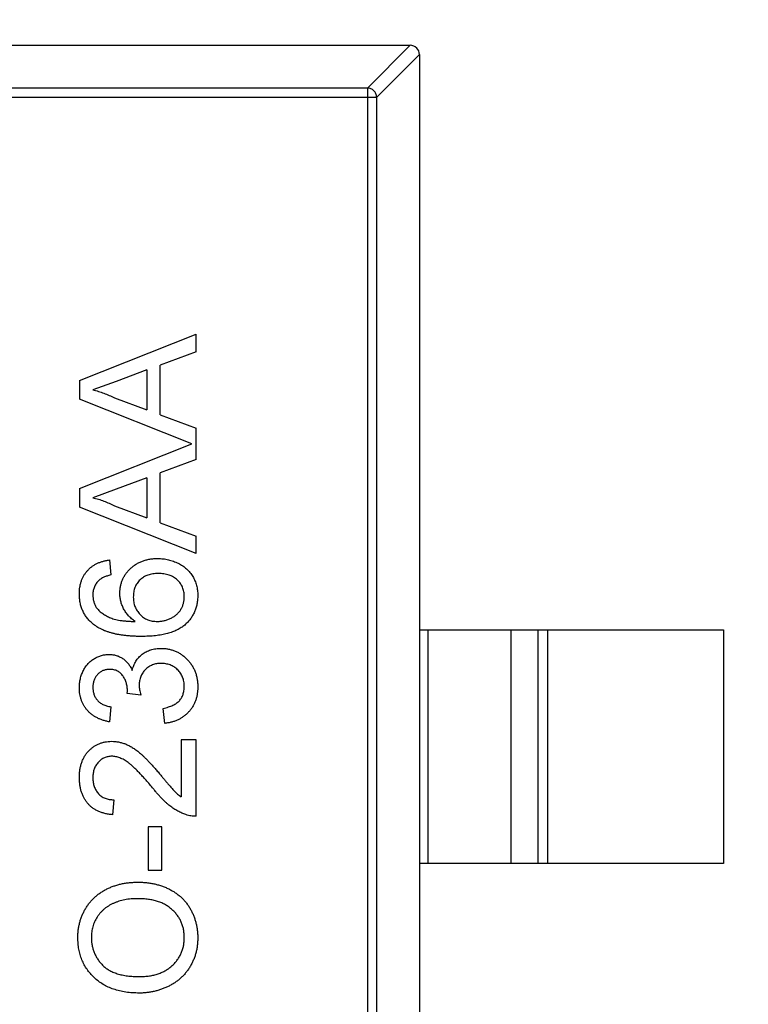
# Model space of a CAD drawing. Header units: millimetres. Extents: x 170 to 326, y 157 to 284.
# Tile 14 of 117: x 239.3 to 240.86, y 218.87 to 220.98. Entities that reach past the tile are written whole.
import ezdxf

# ---------------------------------------------------------------- set-up
doc = ezdxf.new("R2010")
doc.units = ezdxf.units.MM
doc.header["$LTSCALE"] = 30.734
doc.header["$PDMODE"] = 3
doc.header["$PDSIZE"] = 0.3125
doc.layers.get('0').update_dxf_attribs({"linetype": 'CONTINUOUS'})
doc.layers.get('Defpoints').update_dxf_attribs({"linetype": 'CONTINUOUS'})
doc.layers.add('dim', color=6, linetype='CONTINUOUS', lineweight=9)
doc.styles.add('Verdana', font='verdana.ttf', dxfattribs={"height": 2.5})
doc.dimstyles.new('aaaaaaaa 3.0', dxfattribs={"dimtxt": 2.5, "dimasz": 1.5, "dimexe": 1.25, "dimexo": 0.625, "dimtad": 1, "dimdec": 1, "dimzin": 9, "dimdsep": 46, "dimtxsty": 'Verdana', "dimcen": 0, "dimazin": 0, "dimtfac": 1, "dimtofl": 0, "dimtmove": 0, "dimatfit": 3, "dimfxl": 1, "dimlwd": 25, "dimlwe": 25, "dimarcsym": 0})

# ---------------------------------------------------------------- blocks, each defined once
blk = doc.blocks.new('*D18')
at = {"layer": 'Defpoints', "color": 0}
for p in [(225.3984, 231.6515), (245.3985, 231.6513), (245.3985, 205.6798)]:
    blk.add_point(p, dxfattribs=at)
at = {"layer": 'dim', "color": 0, "lineweight": 25}
for p, q in [((225.3984, 231.0265), (225.3984, 204.4298)), ((245.3985, 231.0263), (245.3985, 204.4298)), ((226.8984, 205.6798), (243.8985, 205.6798))]:
    blk.add_line(p, q, dxfattribs=at)
at = {"layer": 'dim', "color": 0}
for points in [[(226.8984, 205.9298), (226.8984, 205.4298), (225.3984, 205.6798)], [(243.8985, 205.4298), (243.8985, 205.9298), (245.3985, 205.6798)]]:
    blk.add_solid(points, dxfattribs=at)
at = {"layer": 'dim', "color": 0, "insert": (235.3985, 207.6069), "char_height": 2.5, "attachment_point": 5, "style": 'Verdana'}
blk.add_mtext('20', dxfattribs=at)

msp = doc.modelspace()

# ---------------------------------------------------------------- linework, layer by layer
at = {"linetype": 'Continuous'}
for p, q in [((238.4775, 220.9262), (240.1375, 220.9262)), ((240.0464, 220.8348), (240.1378, 220.9262)), ((240.1575, 220.9065), (240.0661, 220.8151)), ((240.1575, 220.9062), (240.1575, 217.9462)), ((240.0464, 220.8348), (238.5686, 220.8348)), ((240.0464, 220.8348), (240.0464, 218.0176)), ((238.5489, 220.8151), (240.0661, 220.8151)), ((240.0661, 218.0373), (240.0661, 220.8151)), ((239.4303, 220.2089), (239.6803, 220.3082)), ((239.6803, 220.2708), (239.6803, 220.3082)), ((239.6803, 220.2708), (239.6033, 220.2423)), ((239.5745, 220.2317), (239.5088, 220.2074)), ((239.5745, 220.2317), (239.5745, 220.1464)), ((239.6033, 220.1358), (239.6033, 220.2423)), ((239.4303, 220.2089), (239.4303, 220.1692)), ((239.5088, 220.2074), (239.4591, 220.1891)), ((239.6708, 220.0737), (239.4303, 220.1692)), ((239.5053, 220.172), (239.5745, 220.1464)), ((239.6033, 220.1358), (239.6803, 220.1073)), ((239.6803, 220.04), (239.6803, 220.1073)), ((239.4303, 219.9782), (239.6708, 220.0737)), ((239.6803, 220.04), (239.6033, 220.0116)), ((239.5745, 220.001), (239.5088, 219.9767)), ((239.5745, 220.001), (239.5745, 219.9156)), ((239.6033, 219.905), (239.6033, 220.0116)), ((239.4303, 219.9782), (239.4303, 219.9384)), ((239.5088, 219.9767), (239.4591, 219.9583)), ((239.6803, 219.8391), (239.4303, 219.9384)), ((239.5053, 219.9412), (239.5745, 219.9156)), ((239.6033, 219.905), (239.6803, 219.8766)), ((239.6803, 219.8391), (239.6803, 219.8766)), ((239.4944, 219.8253), (239.4976, 219.7932)), ((240.1575, 219.6762), (240.8075, 219.6762)), ((240.1753, 219.6762), (240.1753, 219.1762)), ((240.3535, 219.1762), (240.3535, 219.6762)), ((240.4115, 219.1762), (240.4115, 219.6762)), ((240.4313, 219.6762), (240.4313, 219.1762)), ((240.8075, 219.6762), (240.8075, 219.1762)), ((239.5328, 219.5398), (239.5332, 219.5444)), ((239.5617, 219.5365), (239.5328, 219.5398)), ((239.4976, 219.5112), (239.4944, 219.4791)), ((239.613, 219.4759), (239.6097, 219.508)), ((239.6482, 219.4407), (239.6482, 219.3184)), ((239.6803, 219.4407), (239.6482, 219.4407)), ((239.6803, 219.2772), (239.6803, 219.4407)), ((239.504, 219.3125), (239.5008, 219.2804)), ((239.5777, 219.2548), (239.5777, 219.1618)), ((239.6065, 219.2548), (239.5777, 219.2548)), ((239.6065, 219.1618), (239.6065, 219.2548)), ((240.8075, 219.1762), (240.1575, 219.1762)), ((239.5777, 219.1618), (239.6065, 219.1618))]:
    msp.add_line(p, q, dxfattribs=at)
msp.add_arc((240.1375, 220.9062), 0.02, 0, 90, dxfattribs=at)
for points, knots in [([(240.0661, 220.8151), (240.066, 220.8176), (240.0648, 220.8227), (240.0604, 220.8292), (240.054, 220.8336), (240.0489, 220.8347), (240.0464, 220.8348)], [0, 0, 0, 0, 0.249032, 0.5, 0.750968, 1, 1, 1, 1]), ([(239.4591, 220.1891), (239.4631, 220.1881), (239.471, 220.1862), (239.4826, 220.1822), (239.4941, 220.1776), (239.5015, 220.1739), (239.5053, 220.172)], [0, 0, 0, 0, 0.247294, 0.495608, 0.746359, 1, 1, 1, 1]), ([(239.4591, 219.9583), (239.4631, 219.9573), (239.471, 219.9554), (239.4826, 219.9514), (239.4941, 219.9468), (239.5015, 219.9431), (239.5053, 219.9412)], [0, 0, 0, 0, 0.247294, 0.495608, 0.746359, 1, 1, 1, 1]), ([(239.4303, 219.7531), (239.4303, 219.7555), (239.4304, 219.7603), (239.4312, 219.7674), (239.4326, 219.774), (239.4344, 219.7804), (239.4368, 219.7864), (239.4397, 219.7921), (239.4432, 219.7974), (239.4472, 219.8023), (239.4517, 219.8069), (239.4566, 219.811), (239.4619, 219.8146), (239.4676, 219.8177), (239.4737, 219.8204), (239.4802, 219.8225), (239.4871, 219.8242), (239.4919, 219.8249), (239.4944, 219.8253)], [0, 0, 0, 0, 0.068499, 0.134572, 0.198208, 0.259784, 0.319951, 0.379508, 0.438814, 0.498497, 0.558182, 0.617438, 0.677522, 0.737959, 0.80033, 0.86409, 0.930622, 1, 1, 1, 1]), ([(239.5168, 219.7546), (239.5169, 219.7571), (239.517, 219.7621), (239.5181, 219.7694), (239.5199, 219.7764), (239.5223, 219.7831), (239.5256, 219.7895), (239.5294, 219.7957), (239.5341, 219.8015), (239.5394, 219.807), (239.5452, 219.812), (239.5515, 219.8165), (239.5582, 219.8202), (239.5654, 219.8232), (239.5729, 219.8256), (239.5809, 219.8273), (239.5893, 219.8283), (239.595, 219.8284), (239.5979, 219.8285)], [0, 0, 0, 0, 0.061347, 0.121203, 0.179863, 0.238152, 0.296252, 0.35519, 0.415676, 0.478379, 0.541524, 0.603977, 0.666513, 0.729491, 0.79371, 0.859736, 0.928449, 1, 1, 1, 1]), ([(239.5979, 219.8285), (239.6018, 219.8284), (239.6094, 219.8281), (239.6206, 219.8261), (239.6315, 219.8229), (239.64, 219.8191), (239.6466, 219.8156), (239.6512, 219.8127), (239.6555, 219.8095), (239.6596, 219.8062), (239.6633, 219.8025), (239.6668, 219.7986), (239.6699, 219.7944), (239.6728, 219.7901), (239.6752, 219.7855), (239.6775, 219.7808), (239.6793, 219.776), (239.6808, 219.771), (239.682, 219.7658), (239.6829, 219.7605), (239.6834, 219.755), (239.6834, 219.7513), (239.6835, 219.7495)], [0, 0, 0, 0, 0.088899, 0.17544, 0.261633, 0.34801, 0.390819, 0.432814, 0.473776, 0.514166, 0.554107, 0.594121, 0.63362, 0.673585, 0.71348, 0.75336, 0.792891, 0.833007, 0.873643, 0.914893, 0.95695, 1, 1, 1, 1]), ([(239.4719, 219.7817), (239.4709, 219.7806), (239.4689, 219.7785), (239.4663, 219.7752), (239.464, 219.7716), (239.4623, 219.7678), (239.4608, 219.7639), (239.4598, 219.7597), (239.4592, 219.7554), (239.4591, 219.7525), (239.4591, 219.751)], [0, 0, 0, 0, 0.128545, 0.252818, 0.375212, 0.497113, 0.618546, 0.742222, 0.869458, 1, 1, 1, 1]), ([(239.4976, 219.7932), (239.4948, 219.7925), (239.4896, 219.7912), (239.4826, 219.7885), (239.4766, 219.7855), (239.4734, 219.7829), (239.4719, 219.7817)], [0, 0, 0, 0, 0.299802, 0.564331, 0.796204, 1, 1, 1, 1]), ([(239.5989, 219.7964), (239.5969, 219.7964), (239.593, 219.7963), (239.5873, 219.7956), (239.5819, 219.7946), (239.5768, 219.7931), (239.5721, 219.7912), (239.5677, 219.7889), (239.5636, 219.7861), (239.5599, 219.7829), (239.5565, 219.7793), (239.5536, 219.7754), (239.5511, 219.7713), (239.5491, 219.7668), (239.5475, 219.7619), (239.5465, 219.7568), (239.5457, 219.7514), (239.5457, 219.7477), (239.5456, 219.7457)], [0, 0, 0, 0, 0.072229, 0.141252, 0.207439, 0.270245, 0.331238, 0.391254, 0.450152, 0.509008, 0.567734, 0.625726, 0.683708, 0.742407, 0.803094, 0.865865, 0.931379, 1, 1, 1, 1]), ([(239.6546, 219.747), (239.6546, 219.7488), (239.6545, 219.7523), (239.6537, 219.7574), (239.6526, 219.7623), (239.651, 219.7669), (239.6488, 219.7712), (239.6463, 219.7753), (239.6432, 219.7792), (239.6397, 219.7827), (239.6358, 219.7859), (239.6315, 219.7887), (239.6269, 219.7912), (239.6219, 219.7931), (239.6167, 219.7946), (239.6111, 219.7957), (239.6051, 219.7963), (239.601, 219.7964), (239.5989, 219.7964)], [0, 0, 0, 0, 0.063965, 0.124854, 0.184383, 0.242748, 0.2999, 0.357059, 0.415719, 0.475258, 0.535508, 0.596291, 0.657728, 0.721052, 0.786261, 0.853834, 0.925318, 1, 1, 1, 1]), ([(239.4587, 219.6891), (239.4564, 219.6911), (239.4519, 219.6951), (239.4461, 219.7019), (239.4412, 219.7091), (239.4372, 219.7169), (239.4341, 219.7253), (239.4318, 219.7341), (239.4305, 219.7434), (239.4303, 219.7498), (239.4303, 219.7531)], [0, 0, 0, 0, 0.125625, 0.247619, 0.368528, 0.488104, 0.609878, 0.735382, 0.864448, 1, 1, 1, 1]), ([(239.4591, 219.751), (239.4592, 219.7486), (239.4593, 219.7438), (239.4608, 219.7368), (239.4631, 219.73), (239.4654, 219.7258), (239.4665, 219.7237)], [0, 0, 0, 0, 0.252584, 0.499095, 0.747119, 1, 1, 1, 1]), ([(239.5498, 219.6939), (239.5471, 219.6958), (239.5419, 219.6995), (239.5351, 219.706), (239.5294, 219.7131), (239.5248, 219.7208), (239.5212, 219.729), (239.5187, 219.7373), (239.5171, 219.7459), (239.5169, 219.7517), (239.5168, 219.7546)], [0, 0, 0, 0, 0.13549, 0.265229, 0.390778, 0.51542, 0.638317, 0.759642, 0.878902, 1, 1, 1, 1]), ([(239.5456, 219.7457), (239.5457, 219.744), (239.5457, 219.7405), (239.5465, 219.7354), (239.5476, 219.7304), (239.5491, 219.7257), (239.5511, 219.7212), (239.5536, 219.7168), (239.5565, 219.7128), (239.5599, 219.7089), (239.5635, 219.7053), (239.5675, 219.7022), (239.5718, 219.6997), (239.5763, 219.6975), (239.5812, 219.6959), (239.5863, 219.6947), (239.5917, 219.694), (239.5954, 219.6939), (239.5973, 219.6939)], [0, 0, 0, 0, 0.064812, 0.127718, 0.189086, 0.249562, 0.309738, 0.370215, 0.431085, 0.493911, 0.55657, 0.617553, 0.678119, 0.739063, 0.801665, 0.864956, 0.93089, 1, 1, 1, 1]), ([(239.6835, 219.7495), (239.6834, 219.7463), (239.6832, 219.7401), (239.6819, 219.731), (239.6797, 219.7224), (239.6766, 219.7142), (239.6727, 219.7065), (239.6678, 219.6992), (239.6621, 219.6924), (239.6555, 219.686), (239.6479, 219.6803), (239.6391, 219.6753), (239.6292, 219.6711), (239.6182, 219.6677), (239.606, 219.6651), (239.5927, 219.6632), (239.5784, 219.662), (239.5684, 219.6619), (239.5632, 219.6618)], [0, 0, 0, 0, 0.056157, 0.110133, 0.162537, 0.213912, 0.265146, 0.31651, 0.369179, 0.423123, 0.479276, 0.538691, 0.601978, 0.670125, 0.74365, 0.82281, 0.908261, 1, 1, 1, 1]), ([(239.5973, 219.6939), (239.5998, 219.694), (239.6048, 219.6941), (239.6122, 219.6955), (239.6194, 219.6977), (239.6264, 219.7007), (239.6328, 219.7045), (239.6386, 219.7089), (239.6435, 219.714), (239.6476, 219.7196), (239.6507, 219.7258), (239.653, 219.7325), (239.6544, 219.7396), (239.6545, 219.7445), (239.6546, 219.747)], [0, 0, 0, 0, 0.086177, 0.171222, 0.257573, 0.34515, 0.431508, 0.513644, 0.593539, 0.672806, 0.752058, 0.831493, 0.913823, 1, 1, 1, 1]), ([(239.4665, 219.7237), (239.4682, 219.7216), (239.4718, 219.7173), (239.4784, 219.7117), (239.486, 219.7067), (239.4931, 219.703), (239.4995, 219.7004), (239.505, 219.6988), (239.5111, 219.6973), (239.5177, 219.6961), (239.5249, 219.6952), (239.5327, 219.6944), (239.541, 219.694), (239.5468, 219.6939), (239.5498, 219.6939)], [0, 0, 0, 0, 0.088609, 0.181893, 0.280787, 0.38702, 0.444107, 0.506454, 0.574396, 0.647656, 0.726426, 0.811458, 0.90278, 1, 1, 1, 1]), ([(239.5632, 219.6618), (239.5603, 219.6618), (239.5545, 219.6618), (239.546, 219.6622), (239.5377, 219.6627), (239.5298, 219.6635), (239.5222, 219.6644), (239.5149, 219.6656), (239.5079, 219.6669), (239.5012, 219.6686), (239.4948, 219.6704), (239.4887, 219.6724), (239.4829, 219.6746), (239.4775, 219.6771), (239.4723, 219.6797), (239.4675, 219.6826), (239.4629, 219.6857), (239.4601, 219.6879), (239.4587, 219.6891)], [0, 0, 0, 0, 0.080034, 0.157854, 0.232564, 0.304731, 0.374384, 0.441663, 0.506048, 0.568692, 0.628715, 0.687238, 0.743227, 0.797567, 0.850239, 0.901629, 0.951067, 1, 1, 1, 1]), ([(239.5434, 219.5892), (239.5438, 219.591), (239.5447, 219.5946), (239.5466, 219.5996), (239.5487, 219.6044), (239.5512, 219.6089), (239.554, 219.613), (239.5572, 219.6169), (239.5608, 219.6204), (239.5646, 219.6237), (239.5688, 219.6267), (239.5732, 219.6292), (239.5779, 219.6313), (239.5828, 219.6332), (239.588, 219.6345), (239.5935, 219.6354), (239.5992, 219.6361), (239.6031, 219.6361), (239.605, 219.6362)], [0, 0, 0, 0, 0.065828, 0.128938, 0.190858, 0.251186, 0.310974, 0.37005, 0.429672, 0.489507, 0.549975, 0.610075, 0.670915, 0.732909, 0.796711, 0.861825, 0.929892, 1, 1, 1, 1]), ([(239.605, 219.6362), (239.6077, 219.6361), (239.613, 219.636), (239.6208, 219.6349), (239.6282, 219.633), (239.6354, 219.6304), (239.6423, 219.6272), (239.6488, 219.6231), (239.655, 219.6183), (239.6608, 219.6129), (239.6661, 219.6069), (239.6707, 219.6004), (239.6747, 219.5936), (239.6779, 219.5864), (239.6804, 219.5788), (239.6822, 219.5708), (239.6833, 219.5623), (239.6834, 219.5566), (239.6835, 219.5537)], [0, 0, 0, 0, 0.063503, 0.124805, 0.18492, 0.244376, 0.303775, 0.364133, 0.425376, 0.488388, 0.551743, 0.61386, 0.67564, 0.737737, 0.800417, 0.864658, 0.930985, 1, 1, 1, 1]), ([(239.4303, 219.5522), (239.4304, 219.5555), (239.4306, 219.5619), (239.4322, 219.5713), (239.4349, 219.5803), (239.4387, 219.5889), (239.4433, 219.5968), (239.4488, 219.6038), (239.4551, 219.6097), (239.4622, 219.6146), (239.4697, 219.6185), (239.4775, 219.6213), (239.4856, 219.623), (239.4911, 219.6232), (239.4938, 219.6234)], [0, 0, 0, 0, 0.092054, 0.181008, 0.26913, 0.357137, 0.443549, 0.526433, 0.607453, 0.688385, 0.767854, 0.845531, 0.922529, 1, 1, 1, 1]), ([(239.4938, 219.6234), (239.4964, 219.6232), (239.5015, 219.623), (239.509, 219.6214), (239.5161, 219.6186), (239.5229, 219.6149), (239.5291, 219.61), (239.5346, 219.6041), (239.5395, 219.5971), (239.5421, 219.5919), (239.5434, 219.5892)], [0, 0, 0, 0, 0.121951, 0.240787, 0.35855, 0.479066, 0.601519, 0.727551, 0.859932, 1, 1, 1, 1]), ([(239.4949, 219.5913), (239.4936, 219.5913), (239.4911, 219.5912), (239.4875, 219.5907), (239.484, 219.5899), (239.4807, 219.5887), (239.4776, 219.5872), (239.4746, 219.5853), (239.4718, 219.5832), (239.4692, 219.5806), (239.4668, 219.5779), (239.4648, 219.575), (239.463, 219.5718), (239.4616, 219.5685), (239.4605, 219.5649), (239.4597, 219.5612), (239.4592, 219.5573), (239.4591, 219.5546), (239.4591, 219.5532)], [0, 0, 0, 0, 0.065093, 0.127304, 0.188122, 0.247131, 0.306077, 0.365678, 0.426103, 0.487841, 0.550317, 0.611805, 0.672737, 0.734883, 0.79768, 0.862475, 0.929775, 1, 1, 1, 1]), ([(239.5332, 219.5444), (239.5331, 219.5474), (239.5328, 219.5532), (239.531, 219.5616), (239.5281, 219.5696), (239.5247, 219.5757), (239.5214, 219.5803), (239.5185, 219.5832), (239.5154, 219.5858), (239.5119, 219.5878), (239.5081, 219.5894), (239.5039, 219.5905), (239.4995, 219.5912), (239.4964, 219.5913), (239.4949, 219.5913)], [0, 0, 0, 0, 0.129789, 0.254605, 0.378435, 0.50292, 0.565018, 0.624848, 0.683448, 0.742765, 0.802757, 0.86522, 0.930779, 1, 1, 1, 1]), ([(239.6048, 219.6041), (239.6031, 219.6041), (239.5999, 219.604), (239.5951, 219.6034), (239.5906, 219.6024), (239.5863, 219.6009), (239.5823, 219.599), (239.5784, 219.5968), (239.5748, 219.594), (239.5714, 219.5909), (239.5683, 219.5876), (239.5656, 219.5839), (239.5633, 219.58), (239.5615, 219.5759), (239.56, 219.5715), (239.559, 219.567), (239.5584, 219.5622), (239.5583, 219.5589), (239.5583, 219.5572)], [0, 0, 0, 0, 0.067051, 0.13118, 0.193722, 0.254499, 0.314763, 0.375117, 0.436023, 0.498297, 0.560571, 0.621619, 0.681973, 0.742853, 0.804272, 0.867473, 0.932273, 1, 1, 1, 1]), ([(239.6546, 219.5548), (239.6546, 219.5567), (239.6545, 219.5602), (239.6538, 219.5654), (239.6527, 219.5703), (239.6511, 219.575), (239.6491, 219.5793), (239.6466, 219.5834), (239.6437, 219.5872), (239.6403, 219.5907), (239.6367, 219.5938), (239.6328, 219.5966), (239.6286, 219.5989), (239.6243, 219.6009), (239.6197, 219.6023), (239.6149, 219.6033), (239.6099, 219.604), (239.6065, 219.6041), (239.6048, 219.6041)], [0, 0, 0, 0, 0.069461, 0.135658, 0.19962, 0.261651, 0.322053, 0.38234, 0.443223, 0.50493, 0.56682, 0.6276, 0.687476, 0.747351, 0.808174, 0.870133, 0.933721, 1, 1, 1, 1]), ([(239.4944, 219.4791), (239.4919, 219.4796), (239.487, 219.4806), (239.48, 219.4826), (239.4734, 219.4851), (239.4673, 219.488), (239.4615, 219.4913), (239.4563, 219.4951), (239.4514, 219.4993), (239.447, 219.5039), (239.443, 219.5089), (239.4396, 219.5142), (239.4367, 219.5198), (239.4344, 219.5257), (239.4325, 219.5319), (239.4312, 219.5385), (239.4304, 219.5453), (239.4303, 219.5499), (239.4303, 219.5522)], [0, 0, 0, 0, 0.071036, 0.139343, 0.204958, 0.268332, 0.330129, 0.390664, 0.450861, 0.510587, 0.570374, 0.629455, 0.687994, 0.747581, 0.807839, 0.870034, 0.93381, 1, 1, 1, 1]), ([(239.4591, 219.5532), (239.4592, 219.5506), (239.4594, 219.5454), (239.4613, 219.538), (239.4643, 219.5312), (239.4679, 219.5263), (239.4712, 219.5227), (239.4741, 219.5203), (239.4773, 219.5182), (239.4808, 219.5162), (239.4845, 219.5146), (239.4886, 219.5131), (239.493, 219.512), (239.496, 219.5115), (239.4976, 219.5112)], [0, 0, 0, 0, 0.127797, 0.246795, 0.362284, 0.477652, 0.536237, 0.59559, 0.656344, 0.719085, 0.784349, 0.852876, 0.924551, 1, 1, 1, 1]), ([(239.5583, 219.5572), (239.5583, 219.5558), (239.5584, 219.5527), (239.5591, 219.5477), (239.5601, 219.5423), (239.5611, 219.5385), (239.5617, 219.5365)], [0, 0, 0, 0, 0.209403, 0.444401, 0.708272, 1, 1, 1, 1]), ([(239.6097, 219.508), (239.6117, 219.5084), (239.6154, 219.5092), (239.6207, 219.5108), (239.6257, 219.5125), (239.6302, 219.5146), (239.6343, 219.5166), (239.638, 219.519), (239.6413, 219.5215), (239.6441, 219.5243), (239.6466, 219.5273), (239.6488, 219.5305), (239.6506, 219.534), (239.652, 219.5377), (239.6532, 219.5417), (239.654, 219.5458), (239.6545, 219.5503), (239.6546, 219.5533), (239.6546, 219.5548)], [0, 0, 0, 0, 0.082566, 0.15976, 0.233155, 0.301356, 0.365752, 0.426437, 0.484185, 0.539549, 0.593156, 0.647048, 0.701446, 0.757, 0.81384, 0.873058, 0.934963, 1, 1, 1, 1]), ([(239.6835, 219.5537), (239.6834, 219.5511), (239.6833, 219.5459), (239.6823, 219.5383), (239.6809, 219.5311), (239.6786, 219.5242), (239.6759, 219.5176), (239.6725, 219.5115), (239.6685, 219.5056), (239.6639, 219.5001), (239.6588, 219.4951), (239.6534, 219.4906), (239.6475, 219.4867), (239.6413, 219.4833), (239.6347, 219.4806), (239.6278, 219.4785), (239.6205, 219.4768), (239.6155, 219.4762), (239.613, 219.4759)], [0, 0, 0, 0, 0.067794, 0.133464, 0.196934, 0.258481, 0.319787, 0.380431, 0.44099, 0.502867, 0.564806, 0.625526, 0.685604, 0.746041, 0.807347, 0.869717, 0.93379, 1, 1, 1, 1]), ([(239.4303, 219.3605), (239.4303, 219.3634), (239.4304, 219.3691), (239.4314, 219.3773), (239.4329, 219.385), (239.4351, 219.3923), (239.4379, 219.3991), (239.4413, 219.4055), (239.4453, 219.4114), (239.45, 219.4168), (239.4551, 219.4216), (239.4605, 219.4259), (239.4662, 219.4294), (239.4722, 219.4324), (239.4786, 219.4347), (239.4852, 219.4362), (239.4921, 219.4373), (239.4969, 219.4374), (239.4993, 219.4375)], [0, 0, 0, 0, 0.074712, 0.145539, 0.213339, 0.278615, 0.342094, 0.40389, 0.465063, 0.526577, 0.587328, 0.64638, 0.704345, 0.761672, 0.819418, 0.878039, 0.937796, 1, 1, 1, 1]), ([(239.4993, 219.4375), (239.5017, 219.4374), (239.5067, 219.4372), (239.5141, 219.4362), (239.5214, 219.4343), (239.5288, 219.4319), (239.5361, 219.4285), (239.5436, 219.4243), (239.5513, 219.4191), (239.5578, 219.4141), (239.5633, 219.4094), (239.5678, 219.4052), (239.5726, 219.4004), (239.5778, 219.3952), (239.5833, 219.3892), (239.5892, 219.3827), (239.5954, 219.3756), (239.5997, 219.3706), (239.6018, 219.3681)], [0, 0, 0, 0, 0.057945, 0.116018, 0.174826, 0.234683, 0.296827, 0.364061, 0.436192, 0.51426, 0.556976, 0.604856, 0.657675, 0.715751, 0.77884, 0.847501, 0.921228, 1, 1, 1, 1]), ([(239.4996, 219.4054), (239.4982, 219.4054), (239.4954, 219.4053), (239.4914, 219.4047), (239.4875, 219.4037), (239.4838, 219.4023), (239.4803, 219.4006), (239.4769, 219.3983), (239.4737, 219.3958), (239.4708, 219.3928), (239.468, 219.3896), (239.4657, 219.386), (239.4636, 219.3822), (239.4619, 219.3782), (239.4607, 219.374), (239.4598, 219.3695), (239.4592, 219.3647), (239.4591, 219.3615), (239.4591, 219.3598)], [0, 0, 0, 0, 0.061762, 0.121174, 0.179421, 0.236843, 0.294322, 0.353191, 0.412721, 0.474522, 0.537057, 0.599591, 0.662367, 0.725246, 0.790316, 0.857724, 0.927232, 1, 1, 1, 1]), ([(239.5868, 219.3382), (239.5841, 219.3414), (239.5788, 219.3476), (239.5711, 219.3564), (239.5639, 219.3643), (239.5572, 219.3714), (239.5509, 219.3777), (239.5451, 219.3832), (239.5399, 219.3879), (239.535, 219.3918), (239.5304, 219.395), (239.5259, 219.3978), (239.5214, 219.4001), (239.517, 219.402), (239.5126, 219.4036), (239.5082, 219.4046), (239.5039, 219.4053), (239.501, 219.4054), (239.4996, 219.4054)], [0, 0, 0, 0, 0.11141, 0.214526, 0.309417, 0.396087, 0.474284, 0.544374, 0.60642, 0.660582, 0.709794, 0.756451, 0.800767, 0.843168, 0.884295, 0.923885, 0.962359, 1, 1, 1, 1]), ([(239.5008, 219.2804), (239.498, 219.2807), (239.4925, 219.2814), (239.4847, 219.283), (239.4774, 219.2852), (239.4705, 219.2879), (239.4642, 219.2912), (239.4583, 219.295), (239.453, 219.2994), (239.4482, 219.3044), (239.444, 219.3098), (239.4403, 219.3157), (239.4372, 219.3221), (239.4346, 219.329), (239.4327, 219.3362), (239.4313, 219.3439), (239.4304, 219.3521), (239.4303, 219.3577), (239.4303, 219.3605)], [0, 0, 0, 0, 0.070675, 0.137493, 0.201473, 0.262869, 0.32255, 0.380737, 0.43822, 0.495487, 0.553484, 0.611346, 0.670644, 0.731587, 0.794183, 0.859445, 0.928208, 1, 1, 1, 1]), ([(239.4591, 219.3598), (239.4591, 219.3581), (239.4592, 219.3547), (239.4598, 219.3497), (239.4607, 219.345), (239.462, 219.3405), (239.4637, 219.3364), (239.4658, 219.3325), (239.4681, 219.3288), (239.471, 219.3254), (239.4741, 219.3224), (239.4775, 219.3197), (239.4812, 219.3175), (239.4852, 219.3157), (239.4895, 219.3143), (239.4941, 219.3132), (239.4989, 219.3126), (239.5023, 219.3125), (239.504, 219.3125)], [0, 0, 0, 0, 0.070696, 0.138358, 0.20337, 0.2657, 0.327256, 0.386512, 0.445858, 0.505173, 0.56378, 0.622343, 0.680824, 0.739795, 0.800801, 0.864239, 0.930631, 1, 1, 1, 1]), ([(239.6018, 219.3681), (239.6036, 219.3659), (239.607, 219.3617), (239.6119, 219.3558), (239.6165, 219.3505), (239.6204, 219.3456), (239.624, 219.3415), (239.6271, 219.3379), (239.6298, 219.3349), (239.6339, 219.3304), (239.6398, 219.3246), (239.6455, 219.3204), (239.6482, 219.3184)], [0, 0, 0, 0, 0.1242, 0.23683, 0.339495, 0.431254, 0.511455, 0.581223, 0.640495, 0.688308, 0.850333, 1, 1, 1, 1]), ([(239.658, 219.2806), (239.6551, 219.2816), (239.6491, 219.2838), (239.6405, 219.2881), (239.632, 219.2933), (239.625, 219.2983), (239.6194, 219.3029), (239.6151, 219.3067), (239.6106, 219.311), (239.6061, 219.3157), (239.6014, 219.3207), (239.5966, 219.3262), (239.5917, 219.332), (239.5884, 219.3361), (239.5868, 219.3382)], [0, 0, 0, 0, 0.100388, 0.204407, 0.310686, 0.422157, 0.480685, 0.543238, 0.6095, 0.679555, 0.753841, 0.831641, 0.913813, 1, 1, 1, 1]), ([(239.6803, 219.2772), (239.6784, 219.2772), (239.6746, 219.2772), (239.6689, 219.2778), (239.6634, 219.2788), (239.6598, 219.28), (239.658, 219.2806)], [0, 0, 0, 0, 0.252643, 0.50444, 0.750407, 1, 1, 1, 1]), ([(239.4271, 219.0177), (239.4271, 219.0206), (239.4272, 219.0262), (239.4279, 219.0344), (239.4293, 219.0425), (239.4311, 219.0504), (239.4334, 219.058), (239.4362, 219.0655), (239.4396, 219.0727), (239.4434, 219.0797), (239.4477, 219.0864), (239.4524, 219.0926), (239.4576, 219.0985), (239.463, 219.104), (239.469, 219.1091), (239.4753, 219.1137), (239.4821, 219.118), (239.4892, 219.1218), (239.4966, 219.1252), (239.5044, 219.1281), (239.5123, 219.1306), (239.5205, 219.1327), (239.529, 219.1342), (239.5376, 219.1354), (239.5466, 219.136), (239.5526, 219.1361), (239.5557, 219.1362)], [0, 0, 0, 0, 0.043099, 0.085587, 0.126908, 0.167967, 0.20845, 0.249025, 0.289281, 0.33001, 0.370598, 0.410466, 0.450033, 0.489688, 0.529116, 0.569037, 0.609703, 0.650759, 0.692509, 0.734219, 0.776707, 0.819552, 0.863351, 0.907839, 0.953334, 1, 1, 1, 1]), ([(239.5557, 219.1362), (239.5588, 219.1361), (239.5649, 219.136), (239.574, 219.1353), (239.5828, 219.1341), (239.5913, 219.1325), (239.5997, 219.1303), (239.6078, 219.1277), (239.6156, 219.1246), (239.6231, 219.121), (239.6303, 219.1171), (239.6371, 219.1126), (239.6434, 219.1078), (239.6493, 219.1027), (239.6547, 219.097), (239.6597, 219.091), (239.6643, 219.0846), (239.6683, 219.0778), (239.6718, 219.0708), (239.6749, 219.0636), (239.6776, 219.0563), (239.6797, 219.0488), (239.6814, 219.0412), (239.6826, 219.0334), (239.6833, 219.0256), (239.6834, 219.0203), (239.6835, 219.0176)], [0, 0, 0, 0, 0.04756, 0.093962, 0.139112, 0.183626, 0.227457, 0.270703, 0.313611, 0.35626, 0.398366, 0.439557, 0.480045, 0.519888, 0.559658, 0.599421, 0.639208, 0.679668, 0.72002, 0.759859, 0.79956, 0.839199, 0.878956, 0.918794, 0.959083, 1, 1, 1, 1]), ([(239.5554, 219.1009), (239.5529, 219.1009), (239.5481, 219.1009), (239.5409, 219.1003), (239.534, 219.0996), (239.5273, 219.0985), (239.5209, 219.097), (239.5147, 219.0953), (239.5087, 219.0933), (239.503, 219.0909), (239.4975, 219.0883), (239.4924, 219.0853), (239.4876, 219.082), (239.483, 219.0786), (239.4789, 219.0747), (239.475, 219.0706), (239.4715, 219.0661), (239.4682, 219.0614), (239.4653, 219.0565), (239.4628, 219.0515), (239.4606, 219.0463), (239.4589, 219.0409), (239.4576, 219.0353), (239.4566, 219.0297), (239.456, 219.0239), (239.4559, 219.0199), (239.4559, 219.0179)], [0, 0, 0, 0, 0.050852, 0.099752, 0.147438, 0.194086, 0.239171, 0.28334, 0.326577, 0.368936, 0.410572, 0.451051, 0.490877, 0.530044, 0.568937, 0.607578, 0.64642, 0.685679, 0.724799, 0.763513, 0.802173, 0.84074, 0.879649, 0.919071, 0.959098, 1, 1, 1, 1]), ([(239.6546, 219.0174), (239.6545, 219.0204), (239.6544, 219.0262), (239.6532, 219.0348), (239.6511, 219.0429), (239.6483, 219.0507), (239.6446, 219.058), (239.6402, 219.0649), (239.6349, 219.0714), (239.6289, 219.0775), (239.622, 219.083), (239.6145, 219.0879), (239.6063, 219.0919), (239.5975, 219.0953), (239.5879, 219.0978), (239.5776, 219.0996), (239.5667, 219.1007), (239.5593, 219.1009), (239.5554, 219.1009)], [0, 0, 0, 0, 0.061055, 0.119545, 0.176806, 0.232956, 0.288583, 0.344667, 0.401662, 0.46054, 0.520477, 0.581213, 0.643431, 0.707961, 0.775371, 0.846414, 0.921152, 1, 1, 1, 1]), ([(239.5586, 218.899), (239.5536, 218.8991), (239.5438, 218.8992), (239.5296, 218.9008), (239.5162, 218.9034), (239.5036, 218.9071), (239.4919, 218.9117), (239.481, 218.9174), (239.471, 218.9242), (239.4618, 218.9319), (239.4537, 218.9406), (239.4465, 218.9498), (239.4405, 218.9596), (239.4355, 218.9701), (239.4317, 218.9812), (239.4291, 218.9928), (239.4273, 219.0051), (239.4272, 219.0135), (239.4271, 219.0177)], [0, 0, 0, 0, 0.075226, 0.146575, 0.2145, 0.27953, 0.342403, 0.403496, 0.463762, 0.523864, 0.583252, 0.641302, 0.698898, 0.756295, 0.814628, 0.874325, 0.935783, 1, 1, 1, 1]), ([(239.4559, 219.0179), (239.456, 219.0151), (239.4561, 219.0096), (239.4573, 219.0014), (239.4591, 218.9936), (239.4617, 218.986), (239.4651, 218.9787), (239.4692, 218.9718), (239.474, 218.9651), (239.4796, 218.9588), (239.486, 218.9529), (239.4935, 218.9479), (239.5021, 218.9437), (239.5115, 218.9402), (239.522, 218.9375), (239.5334, 218.9356), (239.5459, 218.9345), (239.5545, 218.9343), (239.559, 218.9342)], [0, 0, 0, 0, 0.055943, 0.110382, 0.164048, 0.216759, 0.269601, 0.323009, 0.377581, 0.433449, 0.490922, 0.550625, 0.613117, 0.679861, 0.751358, 0.828261, 0.910795, 1, 1, 1, 1]), ([(239.6835, 219.0176), (239.6834, 219.0147), (239.6833, 219.009), (239.6825, 219.0006), (239.6812, 218.9924), (239.6794, 218.9844), (239.677, 218.9767), (239.674, 218.9692), (239.6706, 218.9619), (239.6667, 218.955), (239.6623, 218.9483), (239.6575, 218.942), (239.6523, 218.9361), (239.6466, 218.9307), (239.6407, 218.9256), (239.6343, 218.9211), (239.6276, 218.9169), (239.6204, 218.9131), (239.6131, 218.9098), (239.6056, 218.907), (239.598, 218.9045), (239.5903, 218.9025), (239.5825, 218.9009), (239.5746, 218.8998), (239.5666, 218.8991), (239.5613, 218.899), (239.5586, 218.899)], [0, 0, 0, 0, 0.044697, 0.088534, 0.131409, 0.173814, 0.215715, 0.257247, 0.298848, 0.340604, 0.382029, 0.42297, 0.463632, 0.504048, 0.544591, 0.584964, 0.626265, 0.667979, 0.709943, 0.751382, 0.792619, 0.833948, 0.875008, 0.916446, 0.957907, 1, 1, 1, 1]), ([(239.559, 218.9342), (239.5626, 218.9343), (239.5696, 218.9344), (239.5799, 218.9356), (239.5896, 218.9374), (239.5987, 218.94), (239.6072, 218.9434), (239.6151, 218.9474), (239.6224, 218.9523), (239.6291, 218.9578), (239.6351, 218.9639), (239.6403, 218.9704), (239.6447, 218.9773), (239.6483, 218.9846), (239.6512, 218.9923), (239.6532, 219.0003), (239.6544, 219.0088), (239.6545, 219.0145), (239.6546, 219.0174)], [0, 0, 0, 0, 0.075964, 0.148125, 0.217201, 0.2833, 0.347202, 0.4093, 0.470426, 0.531588, 0.591739, 0.650258, 0.707303, 0.764208, 0.821148, 0.879119, 0.938423, 1, 1, 1, 1])]:
    msp.add_open_spline(points, degree=3, knots=knots, dxfattribs=at)

# ---------------------------------------------------------------- dimensions: what is measured, and where the dimension line sits
at = {"layer": 'dim'}
dim = msp.add_linear_dim(base=(245.3985, 205.6798), p1=(225.3984, 231.6515), p2=(245.3985, 231.6513), dimstyle='aaaaaaaa 3.0', dxfattribs=at)
dim.commit()
dim.dimension.update_dxf_attribs({"geometry": '*D18', "text_midpoint": (235.3985, 207.6069)})

doc.saveas('drawing.dxf')
